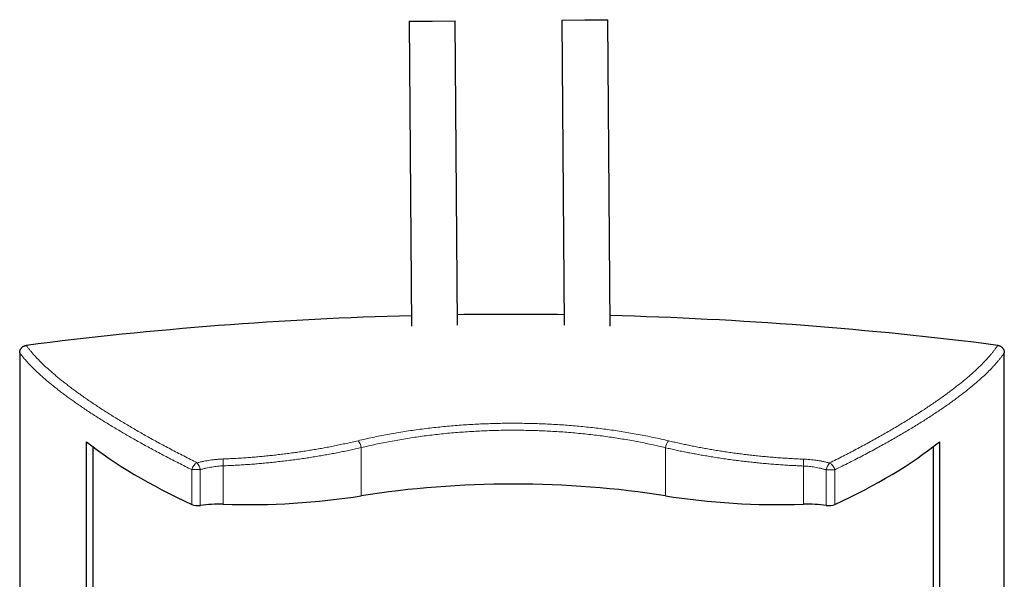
# Model space of a CAD drawing. Header units: millimetres. Extents: x 8 to 1010, y 12 to 2700.
# Tile 61 of 68: x 335 to 593, y 2553 to 2700. Entities that reach past the tile are written whole.
import ezdxf

# ---------------------------------------------------------------- set-up
doc = ezdxf.new("R2010")
doc.units = ezdxf.units.MM

msp = doc.modelspace()

# ---------------------------------------------------------------- linework, layer by layer
at = {"color": 7, "linetype": 'Continuous', "lineweight": 30}
for p, q in [((437.06, 2699.53), (443.06, 2699.58)), ((437.06, 2699.53), (437.68, 2619.71)), ((443.06, 2699.58), (449.06, 2699.63)), ((449.68, 2619.95), (449.06, 2699.63)), ((477.06, 2699.85), (483.06, 2699.89)), ((477.06, 2699.85), (477.68, 2619.96)), ((483.06, 2699.89), (489.06, 2699.94)), ((489.68, 2619.73), (489.06, 2699.94)), ((335.1, 2612.7), (335.1, 2498.23)), ((592.86, 2498.23), (592.86, 2612.7)), ((352.62, 2478.33), (352.62, 2589.42)), ((354.35, 1420.72), (354.35, 2588.07)), ((574.31, 1588.2), (574.31, 2588.19)), ((575.87, 2589.42), (575.87, 2478.33))]:
    msp.add_line(p, q, dxfattribs=at)
at = {"color": 8, "linetype": 'Continuous', "lineweight": 0}
for p, q in [((424.52, 2575.26), (424.52, 2587.89)), ((504.13, 2575.26), (504.13, 2587.86)), ((388.39, 2573.06), (388.39, 2583.12)), ((540.27, 2573.06), (540.27, 2583.07)), ((380.18, 2572.99), (380.18, 2582.12)), ((382.39, 2582.12), (380.18, 2582.12)), ((382.39, 2572.76), (382.39, 2582.12)), ((546.26, 2572.76), (546.26, 2582.07)), ((548.48, 2572.99), (548.48, 2582.07))]:
    msp.add_line(p, q, dxfattribs=at)
at = {"color": 8, "linetype": 'Continuous', "lineweight": 0, "flags": 128}
msp.add_lwpolyline([(548.48, 2582.07), (548.37, 2582.07), (548.25, 2582.07), (548.12, 2582.07), (547.99, 2582.07), (547.84, 2582.07), (547.7, 2582.07), (547.54, 2582.07), (547.39, 2582.07), (547.23, 2582.07), (547.06, 2582.07), (546.9, 2582.07), (546.74, 2582.07), (546.58, 2582.07), (546.42, 2582.07), (546.26, 2582.07)], dxfattribs=at)
at = {"color": 7, "linetype": 'Continuous', "lineweight": 30}
for start, end in [(91.51069, 97.30771), (89.21922, 90.82324), (82.69805, 88.53157)]:
    msp.add_arc((464.03, 1622.55), 1000.23, start, end, dxfattribs=at)
at = {"color": 8, "linetype": 'Continuous', "lineweight": 0}
for centre, radius, start, end in [((421.12, 2587.4), 3.44, 8.1865, 42.0178), ((507.54, 2587.37), 3.44, 137.9522, 171.7839), ((382.61, 2581.68), 2.47, 115.0954, 169.6571), ((378.57, 2581.44), 3.88, 10.0357, 39.5532), ((401.45, 2583.85), 13.09, 175.3568, 183.2295), ((527.21, 2583.81), 13.09, 356.735, 4.6073), ((550.08, 2581.39), 3.88, 140.4165, 169.9333), ((546.05, 2581.62), 2.47, 10.3292, 64.8763)]:
    msp.add_arc(centre, radius, start, end, dxfattribs=at)
at = {"color": 7, "linetype": 'Continuous', "lineweight": 30}
for centre, major_axis, start_param, end_param in [((538.9, 2623.66), (206.61, 0), 3.588949, 3.836361), ((393.54, 2622.46), (201.69, 0), 5.588417, 5.841439), ((464.33, 2538.87), (103, 0), 1.174012, 1.96758), ((394.69, 2602.54), (77.2, 0), 4.63063, 5.109173), ((533.97, 2602.54), (77.2, 0), 4.315605, 4.794148), ((381.72, 2573.48), (2, 0), 3.836361, 5.056512), ((387.22, 2567.6), (14.3, 0), 1.489038, 1.91492), ((541.44, 2567.6), (14.3, 0), 1.226673, 1.652555), ((546.94, 2573.48), (2, 0), 4.368265, 5.588417)]:
    msp.add_ellipse(centre, major_axis=major_axis, ratio=0.383095, start_param=start_param, end_param=end_param, dxfattribs=at)
for points, knots in [([(335.1, 2612.7), (335.1, 2612.77), (335.11, 2612.92), (335.15, 2613.15), (335.21, 2613.36), (335.3, 2613.57), (335.41, 2613.77), (335.54, 2613.96), (335.69, 2614.12), (335.85, 2614.27), (336.03, 2614.39), (336.23, 2614.49), (336.43, 2614.57), (336.62, 2614.63), (336.75, 2614.65), (336.8, 2614.66)], [0, 0, 0, 0, 0.079711, 0.159664, 0.23936, 0.319173, 0.399248, 0.479049, 0.556873, 0.634954, 0.712776, 0.789118, 0.865703, 0.942051, 1, 1, 1, 1]), ([(591.16, 2614.67), (591.23, 2614.66), (591.37, 2614.63), (591.58, 2614.57), (591.78, 2614.48), (591.97, 2614.37), (592.15, 2614.24), (592.31, 2614.1), (592.45, 2613.93), (592.57, 2613.75), (592.68, 2613.56), (592.76, 2613.36), (592.82, 2613.14), (592.85, 2612.92), (592.86, 2612.78), (592.86, 2612.7)], [0, 0, 0, 0, 0.076637, 0.153514, 0.230143, 0.306809, 0.383722, 0.460389, 0.5366, 0.613051, 0.689271, 0.766508, 0.843982, 0.921231, 1, 1, 1, 1])]:
    msp.add_open_spline(points, degree=3, knots=knots, dxfattribs=at)
at = {"color": 8, "linetype": 'Continuous', "lineweight": 0}
for points, knots in [([(336.8, 2614.66), (336.95, 2614.45), (337.25, 2614.04), (337.75, 2613.42), (338.28, 2612.79), (338.84, 2612.15), (339.44, 2611.5), (340.07, 2610.85), (340.73, 2610.18), (341.43, 2609.51), (342.16, 2608.82), (342.92, 2608.13), (343.72, 2607.43), (344.55, 2606.73), (345.41, 2606.01), (346.31, 2605.29), (347.25, 2604.55), (348.23, 2603.8), (349.27, 2603.02), (350.34, 2602.24), (351.44, 2601.45), (352.57, 2600.66), (353.72, 2599.87), (354.9, 2599.08), (356.1, 2598.28), (357.34, 2597.48), (358.61, 2596.67), (359.91, 2595.86), (361.24, 2595.04), (362.6, 2594.22), (363.99, 2593.4), (365.42, 2592.57), (366.87, 2591.73), (368.34, 2590.89), (369.85, 2590.05), (371.39, 2589.21), (372.98, 2588.35), (374.62, 2587.48), (376.31, 2586.59), (378.03, 2585.7), (379.78, 2584.81), (380.97, 2584.21), (381.56, 2583.91)], [0, 0, 0, 0, 0.024484, 0.048972, 0.07346, 0.097948, 0.122432, 0.146916, 0.171403, 0.195891, 0.220378, 0.244862, 0.269345, 0.293832, 0.318319, 0.342806, 0.367289, 0.392847, 0.418409, 0.443971, 0.469532, 0.49509, 0.520074, 0.545061, 0.570048, 0.595035, 0.620019, 0.645002, 0.669988, 0.694976, 0.719962, 0.744945, 0.769928, 0.794914, 0.819901, 0.844887, 0.86987, 0.895894, 0.921921, 0.947949, 0.973976, 1, 1, 1, 1]), ([(547.09, 2583.86), (547.69, 2584.16), (548.89, 2584.76), (550.65, 2585.66), (552.39, 2586.55), (554.08, 2587.45), (555.75, 2588.34), (557.39, 2589.23), (558.99, 2590.12), (560.56, 2591), (562.1, 2591.88), (563.61, 2592.75), (565.08, 2593.63), (566.52, 2594.49), (567.92, 2595.36), (569.29, 2596.21), (570.63, 2597.07), (571.93, 2597.91), (573.19, 2598.75), (574.45, 2599.61), (575.7, 2600.47), (576.93, 2601.35), (578.12, 2602.22), (579.27, 2603.08), (580.38, 2603.94), (581.39, 2604.74), (582.31, 2605.49), (583.15, 2606.19), (583.96, 2606.88), (584.73, 2607.57), (585.48, 2608.25), (586.19, 2608.92), (586.87, 2609.59), (587.51, 2610.25), (588.13, 2610.9), (588.71, 2611.54), (589.27, 2612.18), (589.79, 2612.82), (590.28, 2613.44), (590.74, 2614.06), (591.02, 2614.47), (591.16, 2614.67)], [0, 0, 0, 0, 0.026254, 0.052512, 0.078773, 0.105034, 0.131293, 0.157547, 0.183801, 0.21006, 0.236322, 0.262583, 0.288842, 0.315096, 0.341351, 0.36761, 0.393873, 0.420135, 0.446394, 0.472649, 0.500737, 0.528832, 0.55693, 0.585028, 0.613123, 0.641211, 0.664994, 0.688781, 0.712568, 0.736354, 0.760138, 0.783921, 0.807708, 0.831496, 0.855282, 0.879066, 0.903251, 0.927439, 0.951628, 0.975815, 1, 1, 1, 1]), ([(380.18, 2582.12), (379.61, 2582.4), (378.45, 2582.97), (376.76, 2583.83), (375.09, 2584.68), (373.45, 2585.53), (371.84, 2586.37), (370.25, 2587.22), (368.7, 2588.06), (367.17, 2588.9), (365.68, 2589.73), (364.21, 2590.56), (362.77, 2591.39), (361.36, 2592.21), (359.98, 2593.03), (358.64, 2593.85), (357.3, 2594.67), (355.98, 2595.5), (354.68, 2596.33), (353.41, 2597.15), (352.17, 2597.97), (351, 2598.77), (349.88, 2599.55), (348.81, 2600.3), (347.78, 2601.04), (346.78, 2601.78), (345.81, 2602.51), (344.87, 2603.24), (343.96, 2603.96), (343.09, 2604.67), (342.24, 2605.37), (341.44, 2606.06), (340.66, 2606.75), (339.92, 2607.43), (339.21, 2608.1), (338.53, 2608.77), (337.88, 2609.43), (337.26, 2610.1), (336.66, 2610.76), (336.1, 2611.42), (335.58, 2612.06), (335.26, 2612.48), (335.1, 2612.7)], [0, 0, 0, 0, 0.025023, 0.050048, 0.075075, 0.100101, 0.125123, 0.150146, 0.175172, 0.200199, 0.225225, 0.250248, 0.275271, 0.300297, 0.325324, 0.35035, 0.375373, 0.401425, 0.42748, 0.453537, 0.479592, 0.505644, 0.530098, 0.554555, 0.579014, 0.603471, 0.627925, 0.65238, 0.676837, 0.701296, 0.725754, 0.750208, 0.774664, 0.799122, 0.823581, 0.848039, 0.872494, 0.897993, 0.923495, 0.948999, 0.974501, 1, 1, 1, 1]), ([(592.86, 2612.7), (592.72, 2612.5), (592.45, 2612.11), (592, 2611.51), (591.51, 2610.9), (590.99, 2610.28), (590.44, 2609.65), (589.86, 2609.01), (589.25, 2608.37), (588.6, 2607.72), (587.92, 2607.06), (587.2, 2606.39), (586.45, 2605.71), (585.66, 2605.02), (584.84, 2604.32), (583.99, 2603.61), (583.07, 2602.88), (582.1, 2602.11), (581.06, 2601.32), (579.98, 2600.52), (578.87, 2599.71), (577.72, 2598.9), (576.53, 2598.07), (575.31, 2597.25), (574.05, 2596.41), (572.75, 2595.57), (571.42, 2594.73), (570.06, 2593.87), (568.66, 2593.02), (567.22, 2592.16), (565.75, 2591.29), (564.25, 2590.42), (562.72, 2589.55), (561.15, 2588.67), (559.51, 2587.77), (557.79, 2586.84), (556, 2585.89), (554.18, 2584.94), (552.31, 2583.98), (550.42, 2583.03), (549.12, 2582.39), (548.48, 2582.07)], [0, 0, 0, 0, 0.023712, 0.047428, 0.071144, 0.09486, 0.118572, 0.142285, 0.166, 0.189716, 0.213431, 0.237143, 0.26126, 0.285379, 0.3095, 0.33362, 0.357736, 0.384023, 0.410314, 0.436608, 0.462901, 0.489193, 0.515479, 0.541764, 0.568055, 0.594348, 0.62064, 0.646931, 0.673216, 0.699501, 0.725791, 0.752083, 0.778375, 0.804665, 0.83095, 0.85912, 0.887296, 0.915475, 0.943654, 0.97183, 1, 1, 1, 1]), ([(423.68, 2589.7), (424.31, 2589.85), (425.57, 2590.14), (427.49, 2590.56), (429.43, 2590.95), (431.38, 2591.33), (433.36, 2591.68), (435.36, 2592.02), (437.39, 2592.33), (439.43, 2592.62), (441.48, 2592.88), (443.53, 2593.12), (445.56, 2593.34), (447.59, 2593.53), (449.63, 2593.7), (451.67, 2593.85), (453.72, 2593.98), (455.77, 2594.08), (457.83, 2594.16), (459.9, 2594.22), (461.96, 2594.26), (464.06, 2594.27), (466.2, 2594.26), (468.38, 2594.23), (470.55, 2594.17), (472.72, 2594.08), (474.84, 2593.98), (476.93, 2593.85), (478.97, 2593.7), (481.01, 2593.53), (483.03, 2593.34), (485.05, 2593.12), (487.06, 2592.88), (489.05, 2592.63), (491.04, 2592.35), (493.01, 2592.04), (495, 2591.71), (497.01, 2591.36), (499.03, 2590.97), (501.04, 2590.56), (503.02, 2590.13), (504.33, 2589.83), (504.98, 2589.67)], [0, 0, 0, 0, 0.024927, 0.049864, 0.074803, 0.099739, 0.124666, 0.149903, 0.17515, 0.2004, 0.225647, 0.250884, 0.275428, 0.299981, 0.324537, 0.34909, 0.373634, 0.398178, 0.422732, 0.447289, 0.471843, 0.496388, 0.522227, 0.548078, 0.573932, 0.599782, 0.625622, 0.650156, 0.674698, 0.699244, 0.723787, 0.748321, 0.772854, 0.797395, 0.82194, 0.846482, 0.871014, 0.896805, 0.922605, 0.948409, 0.974209, 1, 1, 1, 1]), ([(504.13, 2587.86), (503.53, 2588.01), (502.31, 2588.3), (500.46, 2588.71), (498.59, 2589.1), (496.71, 2589.47), (494.81, 2589.82), (492.9, 2590.14), (490.97, 2590.45), (489.03, 2590.73), (487.08, 2591), (485.08, 2591.24), (483.04, 2591.47), (480.96, 2591.68), (478.87, 2591.86), (476.77, 2592.02), (474.69, 2592.15), (472.65, 2592.25), (470.63, 2592.33), (468.61, 2592.39), (466.59, 2592.43), (464.57, 2592.44), (462.55, 2592.44), (460.52, 2592.41), (458.5, 2592.35), (456.49, 2592.28), (454.44, 2592.18), (452.36, 2592.05), (450.25, 2591.9), (448.15, 2591.73), (446.06, 2591.53), (444, 2591.31), (441.98, 2591.06), (440, 2590.8), (438.02, 2590.52), (436.06, 2590.21), (434.11, 2589.88), (432.16, 2589.53), (430.23, 2589.15), (428.31, 2588.75), (426.4, 2588.33), (425.15, 2588.04), (424.52, 2587.89)], [0, 0, 0, 0, 0.024542, 0.049093, 0.073646, 0.098196, 0.122738, 0.147282, 0.171835, 0.19639, 0.220943, 0.245486, 0.271262, 0.297048, 0.322838, 0.348624, 0.3744, 0.398936, 0.423482, 0.448031, 0.472576, 0.497112, 0.521649, 0.546194, 0.570743, 0.595289, 0.619825, 0.64567, 0.671525, 0.697383, 0.723238, 0.749083, 0.774011, 0.798948, 0.823888, 0.848826, 0.873754, 0.898997, 0.924249, 0.949504, 0.974757, 1, 1, 1, 1]), ([(388.41, 2584.91), (388.91, 2584.93), (389.91, 2584.98), (391.42, 2585.05), (392.92, 2585.14), (394.43, 2585.24), (395.95, 2585.36), (397.46, 2585.49), (398.98, 2585.62), (400.51, 2585.78), (402.06, 2585.95), (403.64, 2586.13), (405.2, 2586.33), (406.76, 2586.54), (408.32, 2586.76), (409.86, 2586.99), (411.4, 2587.24), (412.93, 2587.5), (414.45, 2587.76), (415.98, 2588.05), (417.53, 2588.35), (419.09, 2588.67), (420.63, 2589), (422.16, 2589.34), (423.17, 2589.58), (423.68, 2589.7)], [0, 0, 0, 0, 0.04145, 0.082909, 0.124368, 0.165818, 0.207579, 0.249351, 0.291123, 0.332884, 0.376604, 0.42034, 0.464081, 0.507818, 0.551538, 0.595254, 0.638987, 0.682724, 0.726457, 0.770174, 0.816127, 0.862098, 0.908075, 0.954046, 1, 1, 1, 1]), ([(504.98, 2589.67), (505.44, 2589.57), (506.35, 2589.35), (507.73, 2589.04), (509.12, 2588.74), (510.53, 2588.45), (511.95, 2588.16), (513.38, 2587.89), (514.83, 2587.62), (516.3, 2587.36), (517.81, 2587.11), (519.35, 2586.87), (520.9, 2586.64), (522.45, 2586.42), (524.01, 2586.22), (525.58, 2586.02), (527.15, 2585.84), (528.73, 2585.68), (530.31, 2585.52), (531.93, 2585.38), (533.57, 2585.25), (535.24, 2585.13), (536.91, 2585.03), (538.58, 2584.94), (539.7, 2584.89), (540.25, 2584.87)], [0, 0, 0, 0, 0.041486, 0.08298, 0.124475, 0.165961, 0.207725, 0.249499, 0.291272, 0.333037, 0.376722, 0.420423, 0.46413, 0.507831, 0.551516, 0.595204, 0.638909, 0.682619, 0.726324, 0.770012, 0.815996, 0.862001, 0.908012, 0.954016, 1, 1, 1, 1]), ([(424.52, 2587.89), (424.03, 2587.77), (423.05, 2587.55), (421.55, 2587.22), (420.05, 2586.91), (418.53, 2586.61), (417, 2586.31), (415.45, 2586.03), (413.9, 2585.76), (412.34, 2585.5), (410.76, 2585.25), (409.15, 2585.01), (407.51, 2584.78), (405.83, 2584.56), (404.15, 2584.35), (402.46, 2584.16), (400.82, 2583.98), (399.23, 2583.83), (397.69, 2583.69), (396.15, 2583.56), (394.6, 2583.45), (393.05, 2583.35), (391.49, 2583.26), (389.94, 2583.18), (388.9, 2583.14), (388.39, 2583.12)], [0, 0, 0, 0, 0.043734, 0.087483, 0.131237, 0.174985, 0.218719, 0.262456, 0.306209, 0.349966, 0.393719, 0.437456, 0.483344, 0.529251, 0.575164, 0.62107, 0.666958, 0.70843, 0.749911, 0.791392, 0.832863, 0.874643, 0.916432, 0.958221, 1, 1, 1, 1]), ([(540.27, 2583.07), (539.73, 2583.09), (538.65, 2583.14), (537.02, 2583.22), (535.4, 2583.32), (533.77, 2583.43), (532.14, 2583.55), (530.52, 2583.69), (528.9, 2583.84), (527.28, 2584), (525.67, 2584.18), (524.03, 2584.37), (522.37, 2584.58), (520.69, 2584.81), (519.02, 2585.05), (517.36, 2585.3), (515.76, 2585.56), (514.23, 2585.82), (512.76, 2586.08), (511.3, 2586.35), (509.85, 2586.63), (508.4, 2586.92), (506.97, 2587.23), (505.54, 2587.54), (504.6, 2587.75), (504.13, 2587.86)], [0, 0, 0, 0, 0.043693, 0.087402, 0.131117, 0.174827, 0.218519, 0.26221, 0.305918, 0.349631, 0.393339, 0.43703, 0.483041, 0.529071, 0.575107, 0.621138, 0.667149, 0.708611, 0.750082, 0.791553, 0.833016, 0.874757, 0.916508, 0.958258, 1, 1, 1, 1]), ([(381.56, 2583.91), (381.71, 2583.95), (382, 2584.02), (382.44, 2584.13), (382.88, 2584.23), (383.45, 2584.34), (384.15, 2584.47), (384.97, 2584.6), (385.74, 2584.7), (386.45, 2584.78), (387.1, 2584.84), (387.76, 2584.88), (388.19, 2584.9), (388.41, 2584.91)], [0, 0, 0, 0, 0.067048, 0.134095, 0.201389, 0.268683, 0.38871, 0.508828, 0.62885, 0.721593, 0.814427, 0.90726, 1, 1, 1, 1]), ([(388.39, 2583.12), (388.14, 2583.1), (387.65, 2583.08), (386.91, 2583.01), (386.17, 2582.92), (385.42, 2582.81), (384.67, 2582.68), (384.05, 2582.55), (383.55, 2582.43), (383.03, 2582.3), (382.65, 2582.19), (382.39, 2582.12)], [0, 0, 0, 0, 0.119764, 0.239634, 0.359401, 0.483048, 0.606807, 0.730462, 0.797721, 0.864982, 1, 1, 1, 1]), ([(540.25, 2584.87), (540.53, 2584.85), (541.09, 2584.83), (541.94, 2584.76), (542.79, 2584.67), (543.64, 2584.56), (544.49, 2584.43), (545.2, 2584.29), (545.77, 2584.17), (546.22, 2584.08), (546.66, 2583.97), (546.95, 2583.9), (547.09, 2583.86)], [0, 0, 0, 0, 0.120015, 0.240131, 0.360148, 0.483867, 0.607692, 0.731416, 0.798438, 0.86546, 0.93273, 1, 1, 1, 1]), ([(546.26, 2582.07), (546.01, 2582.14), (545.63, 2582.25), (545.11, 2582.38), (544.61, 2582.5), (544.01, 2582.62), (543.29, 2582.76), (542.55, 2582.87), (541.8, 2582.96), (541.03, 2583.03), (540.53, 2583.06), (540.27, 2583.07)], [0, 0, 0, 0, 0.134456, 0.201946, 0.269436, 0.389259, 0.509176, 0.628993, 0.752626, 0.876371, 1, 1, 1, 1])]:
    msp.add_open_spline(points, degree=3, knots=knots, dxfattribs=at)

doc.saveas('drawing.dxf')
